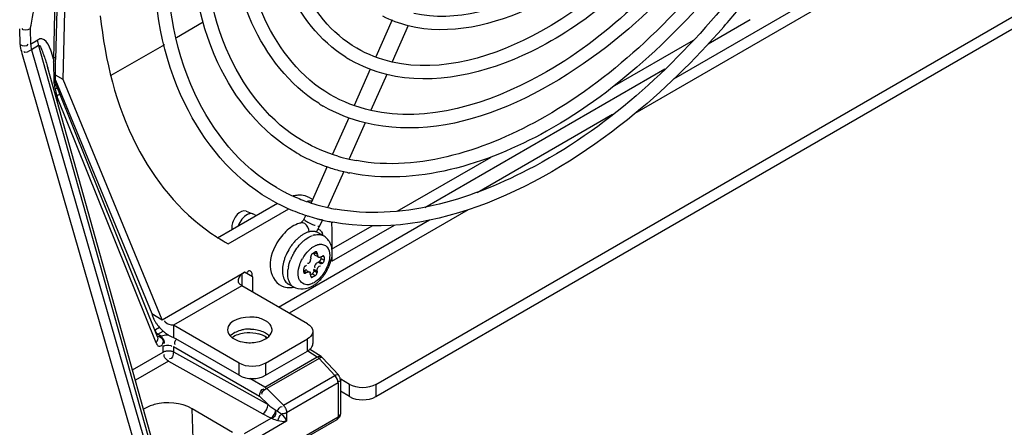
# Model space of a CAD drawing. Header units: inches. Extents: x 0 to 166, y 0 to 117.
# Tile 39 of 80: x 146.29 to 148.9, y 21.4 to 22.48. Entities that reach past the tile are written whole.
import ezdxf

# ---------------------------------------------------------------- set-up
doc = ezdxf.new("R2010")
doc.units = ezdxf.units.IN
doc.header["$LTSCALE"] = 9.105315
doc.header["$MEASUREMENT"] = 0
doc.layers.get('0').update_dxf_attribs({"linetype": 'CONTINUOUS'})

msp = doc.modelspace()

# ---------------------------------------------------------------- linework, layer by layer
at = {"color": 7, "linetype": 'CONTINUOUS'}
for p, q in [((146.4141, 23.8264), (146.3815, 22.3732)), ((146.4018, 22.3202), (146.4355, 23.8275)), ((146.4085, 23.8232), (146.3759, 22.3739)), ((147.23, 21.5125), (151.0578, 23.7225)), ((147.23, 21.4804), (151.0578, 23.6904)), ((149.8827, 23.3655), (147.9161, 22.2301)), ((148.0202, 22.3224), (149.7804, 23.3386)), ((146.7729, 22.4721), (146.7017, 22.431)), ((147.2733, 22.4782), (147.2302, 22.3807)), ((148.1109, 22.4149), (148.2223, 22.4792)), ((146.2874, 22.4132), (146.2862, 22.4544)), ((146.3141, 22.4541), (146.3152, 22.414)), ((147.3161, 22.463), (147.2736, 22.367)), ((146.3152, 22.414), (146.3347, 22.4253)), ((147.857, 22.3005), (148.0719, 22.4245)), ((146.2907, 22.393), (146.6023, 21.3142)), ((146.3358, 22.4105), (146.3176, 22.3993)), ((146.3176, 22.3993), (146.6292, 21.3205)), ((146.3358, 22.4105), (146.6399, 21.3271)), ((146.6696, 22.4124), (146.5281, 22.3307)), ((146.3759, 22.3739), (146.3762, 22.367)), ((147.163, 22.3718), (147.1618, 22.3725)), ((146.6459, 21.3346), (146.3604, 22.3516)), ((147.2155, 22.3476), (147.1729, 22.2515)), ((147.3601, 21.9814), (147.9961, 22.3486)), ((146.3779, 22.3125), (146.3763, 22.3122)), ((146.4018, 22.3202), (146.3812, 22.3321)), ((146.3812, 22.3188), (146.6363, 21.7002)), ((146.6641, 21.6841), (146.4018, 22.3202)), ((147.259, 22.334), (147.2168, 22.2389)), ((146.3791, 22.3026), (146.3775, 22.3019)), ((146.378, 22.3095), (146.3781, 22.3068)), ((146.3793, 22.2981), (146.3813, 22.2902)), ((146.3814, 22.295), (146.3797, 22.2943)), ((146.3829, 22.3074), (146.3816, 22.311)), ((146.3822, 22.2864), (146.3855, 22.2746)), ((146.3842, 22.3039), (146.3829, 22.3074)), ((146.3856, 22.2999), (146.3842, 22.3039)), ((146.6517, 21.6386), (146.3892, 22.2908)), ((146.3908, 22.2883), (146.3919, 22.2859)), ((146.3859, 22.2726), (146.6473, 21.6233)), ((146.3863, 22.2594), (146.3859, 22.2726)), ((147.0921, 22.2491), (147.0909, 22.2498)), ((147.1585, 22.2189), (147.1156, 22.1222)), ((147.4982, 22.021), (147.8575, 22.2284)), ((147.2022, 22.2059), (147.1597, 22.1099)), ((147.0215, 22.125), (147.02, 22.1259)), ((147.2867, 21.9712), (147.5356, 22.1149)), ((147.1011, 22.0895), (147.0587, 21.9937)), ((147.1451, 22.0769), (147.103, 21.9818)), ((146.9491, 22.0031), (146.9472, 22.0042)), ((146.9506, 22.0023), (146.9491, 22.0031)), ((147.055, 22.007), (147.0631, 22.0022)), ((146.8108, 21.9013), (146.9694, 21.9928)), ((146.8386, 21.8852), (146.9993, 21.978)), ((147.4747, 21.9752), (147.0003, 21.7014)), ((146.863, 21.9624), (146.86, 21.9589)), ((146.886, 21.9714), (146.904, 21.9642)), ((146.9055, 21.9635), (146.904, 21.9642)), ((146.912, 21.9597), (146.9055, 21.9635)), ((146.9725, 21.7175), (147.3724, 21.9483)), ((147.0442, 21.9609), (147.0395, 21.9504)), ((147.0883, 21.9488), (147.0809, 21.932)), ((147.0881, 21.9482), (147.0863, 21.9486)), ((147.047, 21.9441), (147.05, 21.9424)), ((147.0765, 21.9238), (147.0794, 21.9229)), ((147.0794, 21.9229), (147.0813, 21.922)), ((147.1122, 21.8705), (147.22, 21.9327)), ((147.1134, 21.839), (147.2795, 21.9349)), ((147.1134, 21.9233), (147.1134, 21.8664)), ((147.0915, 21.9063), (147.0776, 21.9143)), ((146.8306, 21.8897), (146.8386, 21.8852)), ((147.0577, 21.8478), (147.0575, 21.8453)), ((147.0577, 21.8478), (147.0577, 21.851)), ((147.0626, 21.8594), (147.0695, 21.8634)), ((147.0681, 21.861), (147.0744, 21.8574)), ((147.0693, 21.855), (147.0777, 21.8502)), ((147.0744, 21.8606), (147.072, 21.862)), ((147.0744, 21.8606), (147.0744, 21.8574)), ((147.0848, 21.8466), (147.0848, 21.8502)), ((147.0848, 21.8466), (147.0932, 21.8417)), ((147.0855, 21.851), (147.0883, 21.8526)), ((147.0932, 21.8498), (147.0908, 21.8512)), ((147.0932, 21.8498), (147.0932, 21.8417)), ((147.1134, 21.8589), (147.1134, 21.839)), ((147.0389, 21.8104), (147.0389, 21.8184)), ((147.0438, 21.8269), (147.0466, 21.8285)), ((147.0565, 21.8405), (147.0556, 21.8379)), ((147.0744, 21.8124), (147.066, 21.8172)), ((147.066, 21.814), (147.066, 21.8172)), ((147.0683, 21.8222), (147.0689, 21.8215)), ((147.0715, 21.8318), (147.0697, 21.8298)), ((147.0772, 21.8365), (147.0751, 21.8351)), ((147.0772, 21.8365), (147.08, 21.8381)), ((147.0772, 21.8365), (147.0855, 21.8317)), ((147.0883, 21.8333), (147.08, 21.8381)), ((147.0883, 21.8333), (147.0855, 21.8317)), ((146.6641, 21.6841), (146.882, 21.8099)), ((146.8751, 21.805), (146.8751, 21.7737)), ((146.882, 21.8099), (146.8788, 21.808)), ((146.9029, 21.7978), (146.882, 21.8099)), ((146.8881, 21.8085), (146.8863, 21.8061)), ((146.9029, 21.7978), (146.9029, 21.7576)), ((147.0466, 21.8092), (147.0403, 21.8128)), ((147.0413, 21.809), (147.0438, 21.8076)), ((147.0466, 21.8092), (147.0438, 21.8076)), ((147.0461, 21.8148), (147.0544, 21.81)), ((147.0555, 21.8052), (147.0548, 21.8037)), ((147.0577, 21.7995), (147.0577, 21.8028)), ((147.058, 21.8037), (147.0612, 21.8056)), ((147.0601, 21.7981), (147.0626, 21.7967)), ((147.0695, 21.8007), (147.0612, 21.8056)), ((147.0695, 21.8007), (147.0626, 21.7967)), ((147.066, 21.814), (147.0744, 21.8092)), ((147.0744, 21.8124), (147.0744, 21.8092)), ((146.8751, 21.7737), (146.6941, 21.6692)), ((147.0491, 21.6733), (146.8751, 21.7737)), ((147.0128, 21.7699), (146.9988, 21.778)), ((146.6363, 21.7002), (146.6641, 21.6841)), ((146.6457, 21.658), (146.6569, 21.6645)), ((146.8681, 21.5688), (146.6941, 21.6692)), ((146.6941, 21.6692), (146.6941, 21.6371)), ((146.6524, 21.646), (146.6663, 21.654)), ((146.6606, 21.6409), (146.6524, 21.646)), ((146.6606, 21.6409), (146.6659, 21.6424)), ((146.6873, 21.6399), (146.6941, 21.6371)), ((146.8681, 21.5367), (146.6941, 21.6371)), ((146.9377, 21.5688), (147.0491, 21.6331)), ((146.9394, 21.6379), (146.9378, 21.6352)), ((147.0534, 21.636), (147.0491, 21.6331)), ((147.0491, 21.6009), (147.0491, 21.6331)), ((147.0635, 21.6532), (147.0635, 21.621)), ((146.6473, 21.6233), (146.6485, 21.6207)), ((146.6666, 21.5985), (146.6666, 21.6146)), ((146.6941, 21.613), (146.9222, 21.4813)), ((146.6941, 21.613), (146.6941, 21.5987)), ((146.6965, 21.6205), (146.6971, 21.6194)), ((146.6971, 21.6194), (146.6978, 21.6186)), ((146.585, 21.5514), (146.6666, 21.5985)), ((146.6941, 21.5987), (146.9444, 21.4591)), ((146.9361, 21.5054), (147.0748, 21.5855)), ((146.9377, 21.5367), (147.0491, 21.6009)), ((147.0796, 21.5816), (146.9409, 21.5015)), ((147.0495, 21.6017), (147.0748, 21.5855)), ((147.0851, 21.5862), (147.0539, 21.6061)), ((147.0796, 21.5816), (147.1215, 21.5363)), ((147.0845, 21.5866), (147.0851, 21.5862)), ((147.0889, 21.583), (147.1307, 21.5378)), ((146.6804, 21.5745), (146.5928, 21.5239)), ((146.6804, 21.5745), (146.9307, 21.4349)), ((146.8681, 21.5367), (146.8681, 21.5688)), ((146.9377, 21.5688), (146.9377, 21.5367)), ((146.9361, 21.5054), (146.8959, 21.5287)), ((146.985, 21.4575), (147.1215, 21.5363)), ((147.1231, 21.5344), (147.1215, 21.5363)), ((147.1302, 21.5164), (146.9937, 21.4376)), ((147.1333, 21.5207), (147.1295, 21.5202)), ((147.1302, 21.5164), (147.1303, 21.4268)), ((147.136, 21.5245), (147.136, 21.4349)), ((147.1604, 21.5125), (147.1369, 21.5261)), ((147.1604, 21.4804), (147.1604, 21.5125)), ((147.23, 21.5125), (147.23, 21.4804)), ((146.9222, 21.4813), (146.9444, 21.4591)), ((146.9409, 21.5015), (146.985, 21.4575)), ((147.1604, 21.4804), (147.136, 21.4945)), ((146.7428, 21.4482), (146.7447, 21.3685)), ((146.8498, 21.3854), (146.7429, 21.4482)), ((146.9099, 21.2996), (147.1303, 21.4268)), ((146.972, 21.4393), (146.9686, 21.4415)), ((146.9746, 21.4376), (146.972, 21.4393)), ((146.9763, 21.4365), (146.9746, 21.4376)), ((146.9937, 21.4376), (146.9937, 21.415)), ((146.8823, 21.3827), (146.9531, 21.4236)), ((146.9082, 21.2936), (147.1272, 21.4201)), ((146.9937, 21.415), (146.9099, 21.3666)), ((147.1299, 21.422), (147.1272, 21.4201))]:
    msp.add_line(p, q, dxfattribs=at)
for points in [[(146.3812, 22.3154), (146.3814, 22.361), (146.3815, 22.3732)], [(146.3816, 22.311), (146.3816, 22.3112), (146.3814, 22.3118), (146.3813, 22.3129), (146.3812, 22.3147), (146.3812, 22.3154)], [(146.3781, 22.3068), (146.3781, 22.3055), (146.3783, 22.3042), (146.3784, 22.303), (146.3786, 22.3017), (146.3788, 22.3005), (146.379, 22.2993), (146.3793, 22.2981)], [(146.3892, 22.2908), (146.3874, 22.2954), (146.3856, 22.2999)], [(147.0626, 21.8594), (147.0617, 21.8588), (147.0609, 21.8581), (147.0602, 21.8573), (147.0595, 21.8564), (147.0589, 21.8554), (147.0584, 21.8544), (147.0581, 21.8533), (147.0578, 21.8521), (147.0577, 21.851)], [(147.073, 21.8638), (147.0728, 21.8639), (147.0721, 21.8641), (147.0713, 21.864), (147.0705, 21.8638), (147.0695, 21.8634)], [(147.0744, 21.8606), (147.0743, 21.8616), (147.0741, 21.8624), (147.0738, 21.863), (147.0733, 21.8635), (147.073, 21.8638)], [(147.0848, 21.8466), (147.0848, 21.8455), (147.0845, 21.8445), (147.0842, 21.8435), (147.0838, 21.8424), (147.0832, 21.8414)], [(147.0918, 21.8529), (147.0916, 21.853), (147.0909, 21.8532), (147.0901, 21.8532), (147.0893, 21.853), (147.0883, 21.8526)], [(147.0883, 21.8333), (147.0892, 21.8339), (147.09, 21.8346), (147.0907, 21.8354), (147.0914, 21.8363), (147.092, 21.8373), (147.0925, 21.8383), (147.0928, 21.8394), (147.0931, 21.8406), (147.0932, 21.8417)], [(147.0932, 21.8498), (147.0931, 21.8507), (147.0929, 21.8515), (147.0926, 21.8522), (147.0921, 21.8527), (147.0918, 21.8529)], [(147.0438, 21.8269), (147.0429, 21.8263), (147.0421, 21.8256), (147.0414, 21.8248), (147.0407, 21.8239), (147.0401, 21.8229), (147.0396, 21.8218), (147.0393, 21.8207), (147.039, 21.8196), (147.0389, 21.8184)], [(147.0832, 21.8414), (147.0825, 21.8404), (147.0818, 21.8396), (147.0809, 21.8388), (147.08, 21.8381)], [(147.0389, 21.8104), (147.039, 21.8094), (147.0392, 21.8087), (147.0395, 21.808), (147.04, 21.8075), (147.0403, 21.8072)], [(147.0403, 21.8072), (147.0405, 21.8071), (147.0412, 21.8069), (147.042, 21.807), (147.0428, 21.8072), (147.0438, 21.8076)], [(147.0577, 21.7995), (147.0578, 21.7986), (147.058, 21.7978), (147.0583, 21.7972), (147.0588, 21.7966), (147.0591, 21.7964)], [(147.0591, 21.7964), (147.0593, 21.7963), (147.06, 21.7961), (147.0608, 21.7961), (147.0616, 21.7963), (147.0626, 21.7967)], [(147.0644, 21.8088), (147.0637, 21.8079), (147.063, 21.807), (147.0621, 21.8063), (147.0612, 21.8056)], [(147.0654, 21.8109), (147.065, 21.8099), (147.0644, 21.8088)], [(147.066, 21.814), (147.066, 21.813), (147.0658, 21.8119), (147.0654, 21.8109)], [(147.0695, 21.8007), (147.0704, 21.8013), (147.0712, 21.802), (147.0719, 21.8028), (147.0726, 21.8037)], [(147.0726, 21.8037), (147.0732, 21.8047), (147.0737, 21.8058), (147.074, 21.8069), (147.0743, 21.808), (147.0744, 21.8092)], [(146.8751, 21.7737), (146.874, 21.7744), (146.8729, 21.7751), (146.8719, 21.776), (146.8709, 21.7769), (146.8699, 21.7779), (146.8689, 21.7789), (146.868, 21.7801), (146.8671, 21.7812), (146.8662, 21.7825)], [(146.6524, 21.646), (146.6512, 21.6469), (146.6501, 21.6479), (146.649, 21.6491), (146.6481, 21.6505), (146.6472, 21.652), (146.6466, 21.6535), (146.6461, 21.655), (146.6458, 21.6565), (146.6457, 21.658)], [(146.6565, 21.6399), (146.6569, 21.64), (146.6573, 21.6401), (146.6577, 21.6402), (146.6581, 21.6403), (146.6586, 21.6405), (146.659, 21.6406), (146.6595, 21.6407), (146.6601, 21.6408), (146.6606, 21.6409)], [(146.6666, 21.6146), (146.667, 21.6146), (146.6674, 21.6146), (146.6678, 21.6147), (146.6682, 21.6147), (146.6686, 21.6148), (146.6691, 21.6149), (146.6695, 21.615), (146.6699, 21.6151), (146.6704, 21.6153)], [(146.6666, 21.5985), (146.6679, 21.5992), (146.6692, 21.5998), (146.6706, 21.6003), (146.6721, 21.6008), (146.6737, 21.6011), (146.6753, 21.6014), (146.6769, 21.6017), (146.6786, 21.6018), (146.6803, 21.6019)], [(146.6803, 21.6019), (146.682, 21.6018), (146.6837, 21.6017), (146.6854, 21.6015), (146.687, 21.6012), (146.6886, 21.6009), (146.6902, 21.6004), (146.6916, 21.5999), (146.6929, 21.5993), (146.6941, 21.5987)], [(147.0748, 21.5855), (147.076, 21.5861), (147.0772, 21.5866), (147.0784, 21.587), (147.0795, 21.5872), (147.0806, 21.5873), (147.0817, 21.5873), (147.0827, 21.5872), (147.0837, 21.5869), (147.0845, 21.5866)], [(147.0796, 21.5816), (147.0791, 21.5821), (147.0786, 21.5826), (147.0781, 21.5831), (147.0775, 21.5836), (147.077, 21.584), (147.0765, 21.5844), (147.0759, 21.5848), (147.0754, 21.5852), (147.0748, 21.5855)], [(147.0881, 21.5836), (147.0875, 21.5838), (147.0868, 21.5839), (147.086, 21.5839), (147.0852, 21.5837), (147.0842, 21.5835), (147.0831, 21.5832), (147.082, 21.5828), (147.0809, 21.5822), (147.0796, 21.5816)], [(147.0889, 21.583), (147.0886, 21.5833), (147.0881, 21.5836)], [(147.1333, 21.5343), (147.1325, 21.5356), (147.1315, 21.5369), (147.1307, 21.5378)], [(147.136, 21.5244), (147.1359, 21.5263), (147.1356, 21.5281), (147.1352, 21.5297), (147.1347, 21.5313), (147.1341, 21.5329), (147.1333, 21.5343)], [(146.9361, 21.5054), (146.9366, 21.5051), (146.9372, 21.5047), (146.9377, 21.5043), (146.9383, 21.5039), (146.9388, 21.5035), (146.9393, 21.503), (146.9399, 21.5025), (146.9404, 21.502), (146.9409, 21.5015)], [(146.985, 21.4575), (146.9858, 21.4567), (146.9866, 21.4557), (146.9873, 21.4548), (146.988, 21.4538), (146.9887, 21.4528), (146.9894, 21.4517), (146.99, 21.4506), (146.9907, 21.4494), (146.9912, 21.4482)], [(146.9648, 21.4443), (146.9653, 21.444), (146.9657, 21.4437), (146.9661, 21.4434), (146.9665, 21.4431), (146.9669, 21.4428), (146.9673, 21.4425), (146.9678, 21.4421), (146.9682, 21.4418), (146.9686, 21.4415)], [(146.98, 21.4342), (146.9791, 21.4348), (146.9782, 21.4353), (146.9772, 21.4359), (146.9763, 21.4365)], [(146.9937, 21.4376), (146.9924, 21.4369), (146.991, 21.4363), (146.9895, 21.4357), (146.988, 21.4353), (146.9864, 21.4349), (146.9848, 21.4346), (146.9832, 21.4344), (146.9816, 21.4343), (146.98, 21.4342)], [(146.9912, 21.4482), (146.9917, 21.4469), (146.9922, 21.4457), (146.9926, 21.4445), (146.9929, 21.4434), (146.9932, 21.4423), (146.9934, 21.4412), (146.9936, 21.44), (146.9937, 21.4388), (146.9937, 21.4376)], [(146.9531, 21.4236), (146.9534, 21.4235), (146.9536, 21.4234), (146.9539, 21.4233), (146.9541, 21.4232), (146.9544, 21.4231), (146.9547, 21.423), (146.9549, 21.4229), (146.9551, 21.4228), (146.9554, 21.4226)]]:
    msp.add_lwpolyline(points, dxfattribs=at)
for centre, radius, start, end in [((146.4127, 23.9861), 2.314, 318.736, 320.2201), ((142.0543, 22.1877), 4.3256, 2.1915, 2.3762), ((147.3435, 22.6862), 0.3625, 237.8656, 239.9166), ((145.5242, 22.1149), 0.8691, 15.6403, 15.8072), ((143.7241, 22.2518), 2.6545, 1.8797, 2.1881), ((144.5863, 22.2794), 1.7919, 1.2004, 1.9015), ((145.0676, 22.2901), 1.3105, 0.849, 1.1744), ((147.7729, 22.642), 1.4354, 194.1854, 194.3437), ((146.5756, 22.3314), 0.1984, 196.6314, 197.243), ((147.2963, 22.6044), 0.4098, 237.9121, 239.9168), ((147.2472, 22.5196), 0.4546, 239.7319, 240.0128), ((147.249, 22.5229), 0.4583, 240.2382, 246.0494), ((147.2537, 22.5336), 0.47, 246.0634, 252.319), ((147.2593, 22.5521), 0.4539, 253.4148, 257.2854), ((147.2626, 22.5663), 0.4685, 257.2796, 259.6457), ((147.2585, 22.5487), 0.4859, 252.3152, 256.4714), ((147.2614, 22.5605), 0.498, 256.464, 258.4071), ((147.2012, 22.44), 0.4689, 239.9927, 243.4355), ((147.2008, 22.4393), 0.5036, 240.2106, 243.4385), ((147.203, 22.4435), 0.4729, 243.4383, 246.8974), ((147.2066, 22.4522), 0.4823, 246.9067, 251.7145), ((147.0296, 21.9628), 0.0509, 65.2175, 75.3201), ((147.0302, 21.964), 0.0496, 60.0028, 65.1831), ((147.2027, 22.4431), 0.5078, 243.4391, 246.0867), ((147.2068, 22.4525), 0.5181, 246.1021, 251.9411), ((147.0558, 21.9287), 0.0691, 90.5233, 96.1102), ((147.0557, 21.9353), 0.0625, 85.6278, 90.507), ((147.2099, 22.4618), 0.4925, 251.706, 253.3485), ((147.2112, 22.4661), 0.4969, 253.347, 253.9594), ((147.2136, 22.4749), 0.5061, 253.9685, 257.3351), ((147.2169, 22.4893), 0.5208, 257.3313, 259.5827), ((147.2097, 22.4613), 0.5274, 251.9278, 252.3546), ((147.2114, 22.4668), 0.5331, 252.3587, 254.915), ((147.2133, 22.4735), 0.54, 254.9117, 255.7961), ((147.2141, 22.4767), 0.5434, 255.7959, 256.4), ((147.2157, 22.4834), 0.5502, 256.5896, 258.4646), ((147.0471, 21.8732), 0.0689, 105.3824, 110.6429), ((147.0456, 21.8784), 0.0635, 102.3909, 105.3485), ((147.078, 21.9977), 0.0619, 238.2654, 240.0252), ((147.1328, 22.0961), 0.1746, 241.6881, 244.1302), ((147.0132, 21.9622), 0.0741, 324.7585, 328.8122), ((147.0139, 21.9618), 0.0733, 328.7849, 336.0689), ((147.2174, 22.4916), 0.5586, 258.4633, 259.5582), ((147.1036, 22.3623), 0.5457, 235.2989, 239.9829), ((147.0928, 21.8146), 0.1446, 146.0794, 150.7955), ((147.0966, 21.8179), 0.1097, 131.454, 136.4247), ((147.0879, 21.8277), 0.0966, 125.9826, 131.4754), ((147.1028, 21.8186), 0.0981, 126.9523, 131.5966), ((147.08, 21.8587), 0.0516, 105.0736, 109.6002), ((147.0146, 21.9612), 0.0724, 322.1255, 324.7573), ((147.0717, 21.8721), 0.0395, 45.4776, 59.9983), ((147.0706, 21.8708), 0.0412, 38.1731, 45.4719), ((147.0687, 21.8694), 0.0436, 31.0292, 38.1477), ((147.1145, 21.802), 0.1336, 149.7471, 158.5845), ((147.1162, 21.8011), 0.1355, 145.4676, 149.7794), ((147.1132, 21.8032), 0.1318, 141.0393, 145.4822), ((147.1053, 21.8096), 0.1217, 136.4285, 141.0544), ((147.1024, 21.8175), 0.0709, 126.9482, 130.0625), ((147.0992, 21.8218), 0.0655, 123.8134, 126.9498), ((147.1037, 21.8063), 0.122, 158.5948, 163.2738), ((147.1265, 21.7948), 0.1315, 154.3332, 158.7646), ((147.1299, 21.7932), 0.1353, 149.9904, 154.3468), ((147.1245, 21.7963), 0.1016, 146.3181, 151.2155), ((147.0293, 21.8487), 0.0285, 343.2734, 353.1139), ((147.0088, 21.8662), 0.1051, 342.1071, 347.454), ((147.0956, 21.8038), 0.0993, 168.4223, 172.6507), ((147.0922, 21.8123), 0.0285, 126.8862, 136.7268), ((146.9937, 21.8719), 0.1213, 327.5487, 332.2959), ((146.9952, 21.8711), 0.1195, 332.2841, 337.0904), ((147.001, 21.8687), 0.1133, 337.0777, 342.1068), ((147.004, 21.8634), 0.1079, 314.7576, 317.8162), ((146.9988, 21.8681), 0.1149, 317.8306, 322.7708), ((146.9949, 21.8711), 0.1198, 322.7572, 327.5506), ((147.0121, 21.801), 0.0266, 227.2465, 239.9789), ((147.0163, 21.8499), 0.0896, 306.7077, 309.4715), ((147.0121, 21.8549), 0.0961, 309.476, 312.5671), ((147.008, 21.8594), 0.1022, 312.5571, 314.7509), ((146.7201, 21.7242), 0.0874, 204.1702, 208.721), ((146.7374, 21.7347), 0.1076, 217.1557, 225.5198), ((146.8959, 21.5592), 0.1, 88.9388, 98.9031), ((146.7355, 21.7327), 0.1048, 225.5057, 229.853), ((146.7308, 21.7271), 0.0976, 229.8402, 234.4762), ((146.7265, 21.7211), 0.0902, 234.487, 239.4255), ((146.7223, 21.714), 0.0819, 239.4077, 244.7086), ((146.8947, 21.5672), 0.0918, 98.9248, 104.279), ((146.8948, 21.5483), 0.1009, 80.3524, 97.8775), ((146.896, 21.5553), 0.0937, 75.7174, 80.3392), ((146.9114, 21.5917), 0.054, 55.259, 58.7389), ((146.9352, 21.6572), 0.0198, 348.3186, 359.8492), ((146.6602, 21.6254), 0.00635, 329.966, 349.2143), ((146.896, 21.7247), 0.1016, 268.7848, 273.6821), ((147.0468, 21.621), 0.0166, 347.2606, 359.9459), ((147.0339, 21.6298), 0.0325, 311.0377, 314.2721), ((147.2896, 21.9121), 0.5695, 232.6842, 235.2275)]:
    msp.add_arc(centre, radius, start, end, dxfattribs=at)
for points, knots in [([(148.435, 23.7033), (148.435, 23.5302), (148.3459, 23.1696), (148.1104, 22.7785), (147.8546, 22.5245), (147.6087, 22.3577), (147.384, 22.3026), (147.2588, 22.3335)], [0, 0, 0, 0, 0.262274, 0.547639, 0.682591, 0.80445, 1, 1, 1, 1]), ([(148.3341, 23.645), (148.3341, 23.4953), (148.257, 23.1835), (148.0532, 22.8455), (147.8318, 22.6262), (147.6189, 22.4823), (147.4243, 22.4353), (147.316, 22.4626)], [0, 0, 0, 0, 0.262311, 0.547579, 0.682452, 0.804248, 1, 1, 1, 1]), ([(147.1795, 22.4032), (147.113, 22.4417), (146.9976, 22.5875), (146.9749, 22.7643), (146.9749, 22.8602)], [0, 0, 0, 0, 0.444871, 1, 1, 1, 1]), ([(148.012, 22.876), (147.918, 22.7524), (147.7263, 22.5582), (147.4418, 22.4699), (147.3305, 22.4955)], [0, 0, 0, 0, 0.576263, 1, 1, 1, 1]), ([(147.1507, 22.3792), (147.0818, 22.4224), (146.9651, 22.5743), (146.9401, 22.7568), (146.9395, 22.8544)], [0, 0, 0, 0, 0.454396, 1, 1, 1, 1]), ([(148.0692, 22.8129), (148.0114, 22.7365), (147.8879, 22.5995), (147.6384, 22.4097), (147.4037, 22.3367), (147.2733, 22.3665)], [0, 0, 0, 0, 0.303147, 0.576946, 1, 1, 1, 1]), ([(147.0786, 22.2572), (147.0005, 22.3061), (146.8681, 22.4785), (146.8398, 22.6857), (146.8393, 22.7966)], [0, 0, 0, 0, 0.453866, 1, 1, 1, 1]), ([(147.1086, 22.2804), (147.0325, 22.3245), (146.9006, 22.491), (146.8747, 22.6929), (146.8747, 22.8024)], [0, 0, 0, 0, 0.445424, 1, 1, 1, 1]), ([(146.3141, 22.4541), (146.3198, 22.4816), (146.3399, 22.5896), (146.3534, 22.6988), (146.3616, 22.7803)], [0, 0, 0, 0, 0.25541, 1, 1, 1, 1]), ([(147.0181, 22.127), (146.9274, 22.1799), (146.7714, 22.3744), (146.7389, 22.6115), (146.7383, 22.7383)], [0, 0, 0, 0, 0.452928, 1, 1, 1, 1]), ([(147.0376, 22.1566), (146.9518, 22.2062), (146.8031, 22.3936), (146.7738, 22.621), (146.7738, 22.7441)], [0, 0, 0, 0, 0.445841, 1, 1, 1, 1]), ([(148.126, 22.7503), (148.0602, 22.6629), (147.9193, 22.5061), (147.6343, 22.2884), (147.3658, 22.2044), (147.2166, 22.2383)], [0, 0, 0, 0, 0.302828, 0.576519, 1, 1, 1, 1]), ([(148.1457, 22.7177), (148.078, 22.6291), (147.8406, 22.3623), (147.4498, 22.145), (147.202, 22.2054)], [0, 0, 0, 0, 0.304307, 1, 1, 1, 1]), ([(146.9667, 22.0339), (146.8714, 22.089), (146.7061, 22.297), (146.6735, 22.5496), (146.6735, 22.6863)], [0, 0, 0, 0, 0.446183, 1, 1, 1, 1]), ([(148.1839, 22.6882), (148.1114, 22.5915), (147.9565, 22.4176), (147.6414, 22.1734), (147.3467, 22.0747), (147.1784, 22.1054)], [0, 0, 0, 0, 0.300849, 0.573833, 1, 1, 1, 1]), ([(146.9472, 22.0042), (146.85, 22.0609), (146.6817, 22.2659), (146.6418, 22.518), (146.6385, 22.653)], [0, 0, 0, 0, 0.45445, 1, 1, 1, 1]), ([(148.202, 22.6535), (148.1275, 22.5556), (147.9681, 22.3797), (147.6418, 22.132), (147.3352, 22.037), (147.1613, 22.0727)], [0, 0, 0, 0, 0.298396, 0.569548, 1, 1, 1, 1]), ([(148.1601, 22.5237), (148.0127, 22.3476), (147.7135, 22.0694), (147.2932, 21.9457), (147.1227, 21.9771)], [0, 0, 0, 0, 0.569878, 1, 1, 1, 1]), ([(146.4999, 22.4893), (146.5124, 22.3711), (146.5646, 22.1515), (146.7095, 21.9714), (146.7929, 21.9136)], [0, 0, 0, 0, 0.539534, 1, 1, 1, 1]), ([(148.1521, 22.4599), (148.0741, 22.3711), (147.7995, 22.0994), (147.3871, 21.8923), (147.1161, 21.9422)], [0, 0, 0, 0, 0.300202, 1, 1, 1, 1]), ([(146.3334, 22.4249), (146.3335, 22.4225), (146.334, 22.4177), (146.3351, 22.4129), (146.3358, 22.4105)], [0, 0, 0, 0, 0.481765, 1, 1, 1, 1]), ([(146.3639, 22.4085), (146.3597, 22.4166), (146.3515, 22.4309), (146.3373, 22.4275), (146.3347, 22.4253)], [0, 0, 0, 0, 0.728029, 1, 1, 1, 1]), ([(146.3152, 22.4137), (146.3152, 22.4114), (146.3158, 22.4065), (146.3169, 22.4017), (146.3176, 22.3993)], [0, 0, 0, 0, 0.481778, 1, 1, 1, 1]), ([(146.3358, 22.4105), (146.3405, 22.412), (146.3451, 22.396), (146.3528, 22.3796), (146.3574, 22.3623), (146.3604, 22.3516)], [0, 0, 0, 0, 0.23241, 0.480275, 1, 1, 1, 1]), ([(146.3685, 22.3983), (146.3678, 22.4), (146.3664, 22.4035), (146.3647, 22.4069), (146.3639, 22.4085)], [0, 0, 0, 0, 0.505319, 1, 1, 1, 1]), ([(146.3828, 22.3814), (146.3828, 22.3804), (146.3804, 22.3776), (146.3772, 22.3777), (146.3751, 22.3776)], [0, 0, 0, 0, 0.337854, 1, 1, 1, 1]), ([(146.381, 22.314), (146.3806, 22.3136), (146.3796, 22.313), (146.3785, 22.3127), (146.3779, 22.3125)], [0, 0, 0, 0, 0.430998, 1, 1, 1, 1]), ([(146.3819, 22.3153), (146.3819, 22.315), (146.3816, 22.3145), (146.3812, 22.3141), (146.381, 22.314)], [0, 0, 0, 0, 0.465777, 1, 1, 1, 1]), ([(146.3823, 22.3113), (146.3826, 22.3107), (146.3831, 22.3095), (146.3832, 22.3082), (146.3831, 22.3076)], [0, 0, 0, 0, 0.513629, 1, 1, 1, 1]), ([(146.3831, 22.3076), (146.383, 22.3067), (146.3821, 22.3045), (146.3802, 22.3032), (146.3791, 22.3026)], [0, 0, 0, 0, 0.42838, 1, 1, 1, 1]), ([(146.3847, 22.2974), (146.3843, 22.297), (146.3832, 22.296), (146.382, 22.2953), (146.3814, 22.295)], [0, 0, 0, 0, 0.450866, 1, 1, 1, 1]), ([(146.3848, 22.3042), (146.3854, 22.3032), (146.3863, 22.3008), (146.3854, 22.2984), (146.3847, 22.2974)], [0, 0, 0, 0, 0.503594, 1, 1, 1, 1]), ([(146.3919, 22.2859), (146.3924, 22.2844), (146.3917, 22.2797), (146.3873, 22.2781), (146.385, 22.2775)], [0, 0, 0, 0, 0.398128, 1, 1, 1, 1]), ([(147.0237, 22.0137), (147.0216, 22.0136), (147.0174, 22.0132), (147.0132, 22.0124), (147.0111, 22.0119)], [0, 0, 0, 0, 0.490789, 1, 1, 1, 1]), ([(146.904, 21.9642), (146.9019, 21.965), (146.8968, 21.9655), (146.8921, 21.9639), (146.8897, 21.9627)], [0, 0, 0, 0, 0.458498, 1, 1, 1, 1]), ([(147.0395, 21.9504), (147.0388, 21.9487), (147.0367, 21.9459), (147.0343, 21.9434), (147.0332, 21.9422)], [0, 0, 0, 0, 0.525359, 1, 1, 1, 1]), ([(147.0395, 21.9504), (147.0392, 21.9496), (147.0421, 21.9473), (147.0438, 21.946), (147.0454, 21.945)], [0, 0, 0, 0, 0.30833, 1, 1, 1, 1]), ([(146.8482, 21.9293), (146.8482, 21.9283), (146.8483, 21.9263), (146.8487, 21.9243), (146.849, 21.9233)], [0, 0, 0, 0, 0.514846, 1, 1, 1, 1]), ([(147.0332, 21.9422), (147.0327, 21.9418), (147.0318, 21.9417), (147.0319, 21.9404), (147.032, 21.9404)], [0, 0, 0, 0, 0.830341, 1, 1, 1, 1]), ([(147.0416, 21.9387), (147.0401, 21.9396), (147.037, 21.9407), (147.0336, 21.9406), (147.032, 21.9403)], [0, 0, 0, 0, 0.508255, 1, 1, 1, 1]), ([(147.0566, 21.939), (147.0593, 21.9378), (147.063, 21.9366), (147.068, 21.9337), (147.0693, 21.9346)], [0, 0, 0, 0, 0.65532, 1, 1, 1, 1]), ([(147.0762, 21.932), (147.0772, 21.9318), (147.0789, 21.9315), (147.0806, 21.9314), (147.0813, 21.9315)], [0, 0, 0, 0, 0.572517, 1, 1, 1, 1]), ([(147.0813, 21.922), (147.0824, 21.9214), (147.0844, 21.9197), (147.086, 21.9176), (147.0866, 21.9164)], [0, 0, 0, 0, 0.500747, 1, 1, 1, 1]), ([(147.0384, 21.9106), (147.0372, 21.9099), (147.0348, 21.9084), (147.0324, 21.9067), (147.0312, 21.9059)], [0, 0, 0, 0, 0.492369, 1, 1, 1, 1]), ([(147.0456, 21.9142), (147.0444, 21.9136), (147.042, 21.9125), (147.0396, 21.9112), (147.0384, 21.9106)], [0, 0, 0, 0, 0.491355, 1, 1, 1, 1]), ([(147.0529, 21.9166), (147.0517, 21.9163), (147.0492, 21.9156), (147.0468, 21.9147), (147.0456, 21.9142)], [0, 0, 0, 0, 0.490599, 1, 1, 1, 1]), ([(147.0597, 21.9179), (147.0586, 21.9178), (147.0563, 21.9174), (147.054, 21.9169), (147.0529, 21.9166)], [0, 0, 0, 0, 0.49072, 1, 1, 1, 1]), ([(147.0661, 21.9179), (147.0651, 21.918), (147.0629, 21.9181), (147.0608, 21.918), (147.0597, 21.9179)], [0, 0, 0, 0, 0.491911, 1, 1, 1, 1]), ([(147.0718, 21.9168), (147.0708, 21.9171), (147.069, 21.9175), (147.0671, 21.9178), (147.0661, 21.9179)], [0, 0, 0, 0, 0.494583, 1, 1, 1, 1]), ([(147.0665, 21.9085), (147.0688, 21.9091), (147.0733, 21.91), (147.0778, 21.9101), (147.08, 21.9099)], [0, 0, 0, 0, 0.517887, 1, 1, 1, 1]), ([(147.0776, 21.9143), (147.0767, 21.9149), (147.0748, 21.9158), (147.0728, 21.9165), (147.0718, 21.9168)], [0, 0, 0, 0, 0.497553, 1, 1, 1, 1]), ([(147.08, 21.9099), (147.081, 21.9098), (147.083, 21.9095), (147.085, 21.909), (147.086, 21.9087)], [0, 0, 0, 0, 0.505771, 1, 1, 1, 1]), ([(147.086, 21.9087), (147.087, 21.9084), (147.0889, 21.9077), (147.0906, 21.9068), (147.0915, 21.9063)], [0, 0, 0, 0, 0.502188, 1, 1, 1, 1]), ([(147.0866, 21.9164), (147.0872, 21.9152), (147.0882, 21.9125), (147.0884, 21.9096), (147.0882, 21.9082)], [0, 0, 0, 0, 0.492284, 1, 1, 1, 1]), ([(147.0902, 21.9086), (147.0897, 21.9099), (147.0887, 21.9126), (147.0874, 21.9152), (147.0867, 21.9165)], [0, 0, 0, 0, 0.50199, 1, 1, 1, 1]), ([(146.9666, 21.8851), (146.9553, 21.8647), (146.9386, 21.8215), (146.9678, 21.776), (146.9866, 21.7708)], [0, 0, 0, 0, 0.545428, 1, 1, 1, 1]), ([(147.0627, 21.8762), (147.0637, 21.8769), (147.0658, 21.8782), (147.068, 21.8794), (147.069, 21.8799)], [0, 0, 0, 0, 0.509372, 1, 1, 1, 1]), ([(147.069, 21.8799), (147.0701, 21.8804), (147.0721, 21.8813), (147.0741, 21.8821), (147.0752, 21.8824)], [0, 0, 0, 0, 0.510434, 1, 1, 1, 1]), ([(147.0752, 21.8824), (147.0762, 21.8827), (147.0781, 21.8832), (147.0801, 21.8836), (147.0811, 21.8837)], [0, 0, 0, 0, 0.510627, 1, 1, 1, 1]), ([(147.0811, 21.8837), (147.0878, 21.8846), (147.1048, 21.8792), (147.1078, 21.8622), (147.1078, 21.8542)], [0, 0, 0, 0, 0.458219, 1, 1, 1, 1]), ([(147.1123, 21.8754), (147.1127, 21.8733), (147.1134, 21.8689), (147.1136, 21.8645), (147.1136, 21.8622)], [0, 0, 0, 0, 0.494462, 1, 1, 1, 1]), ([(147.066, 21.8622), (147.066, 21.8615), (147.0661, 21.8601), (147.0664, 21.8587), (147.0666, 21.858)], [0, 0, 0, 0, 0.49563, 1, 1, 1, 1]), ([(147.0666, 21.858), (147.0668, 21.8572), (147.0673, 21.8558), (147.0683, 21.8546), (147.0688, 21.8542)], [0, 0, 0, 0, 0.549104, 1, 1, 1, 1]), ([(147.0772, 21.8494), (147.0764, 21.8498), (147.0752, 21.8526), (147.0766, 21.8549), (147.0773, 21.8564)], [0, 0, 0, 0, 0.343148, 1, 1, 1, 1]), ([(147.0855, 21.851), (147.0842, 21.8502), (147.0815, 21.8491), (147.0784, 21.8488), (147.0772, 21.8494)], [0, 0, 0, 0, 0.548025, 1, 1, 1, 1]), ([(147.1078, 21.8542), (147.1078, 21.8529), (147.1077, 21.8503), (147.1075, 21.8477), (147.1073, 21.8464)], [0, 0, 0, 0, 0.489985, 1, 1, 1, 1]), ([(146.9831, 21.823), (146.9829, 21.8215), (146.9826, 21.8185), (146.9825, 21.8155), (146.9825, 21.814)], [0, 0, 0, 0, 0.508713, 1, 1, 1, 1]), ([(146.9965, 21.806), (146.9965, 21.8077), (146.9966, 21.8112), (146.9969, 21.8147), (146.9972, 21.8165)], [0, 0, 0, 0, 0.490103, 1, 1, 1, 1]), ([(147.0466, 21.8156), (147.0459, 21.816), (147.0436, 21.816), (147.0422, 21.8143), (147.0414, 21.8133)], [0, 0, 0, 0, 0.37107, 1, 1, 1, 1]), ([(147.0521, 21.8334), (147.0517, 21.8332), (147.0506, 21.8328), (147.0494, 21.8329), (147.0488, 21.8331)], [0, 0, 0, 0, 0.482326, 1, 1, 1, 1]), ([(147.0556, 21.8379), (147.0552, 21.837), (147.0543, 21.8353), (147.0529, 21.8339), (147.0521, 21.8334)], [0, 0, 0, 0, 0.538363, 1, 1, 1, 1]), ([(147.1005, 21.8228), (147.0938, 21.8076), (147.0803, 21.7892), (147.0613, 21.7792), (147.0569, 21.7778)], [0, 0, 0, 0, 0.783344, 1, 1, 1, 1]), ([(147.0697, 21.8298), (147.0688, 21.8286), (147.0673, 21.8263), (147.0676, 21.8232), (147.0683, 21.8222)], [0, 0, 0, 0, 0.55234, 1, 1, 1, 1]), ([(146.8657, 21.7923), (146.8652, 21.7907), (146.8644, 21.7873), (146.8653, 21.7839), (146.8662, 21.7825)], [0, 0, 0, 0, 0.516423, 1, 1, 1, 1]), ([(146.8977, 21.8128), (146.8965, 21.8136), (146.8921, 21.8136), (146.8895, 21.8104), (146.8881, 21.8085)], [0, 0, 0, 0, 0.37107, 1, 1, 1, 1]), ([(146.9845, 21.7982), (146.9848, 21.7971), (146.9855, 21.7949), (146.9864, 21.7928), (146.9868, 21.7917)], [0, 0, 0, 0, 0.50921, 1, 1, 1, 1]), ([(146.9868, 21.7917), (146.9877, 21.7898), (146.9898, 21.7861), (146.9926, 21.7828), (146.9941, 21.7815)], [0, 0, 0, 0, 0.514455, 1, 1, 1, 1]), ([(146.9969, 21.7979), (146.9968, 21.7992), (146.9965, 21.8019), (146.9965, 21.8046), (146.9965, 21.806)], [0, 0, 0, 0, 0.492012, 1, 1, 1, 1]), ([(147.0248, 21.7987), (147.0246, 21.7999), (147.0244, 21.8023), (147.0243, 21.8047), (147.0243, 21.806)], [0, 0, 0, 0, 0.490422, 1, 1, 1, 1]), ([(147.0263, 21.7925), (147.0259, 21.7935), (147.0254, 21.7956), (147.025, 21.7977), (147.0248, 21.7987)], [0, 0, 0, 0, 0.48977, 1, 1, 1, 1]), ([(147.0466, 21.8092), (147.0479, 21.81), (147.0506, 21.8111), (147.0537, 21.8114), (147.0549, 21.8108)], [0, 0, 0, 0, 0.548025, 1, 1, 1, 1]), ([(147.0549, 21.8108), (147.0553, 21.8106), (147.056, 21.8099), (147.0562, 21.8089), (147.0562, 21.8083)], [0, 0, 0, 0, 0.456418, 1, 1, 1, 1]), ([(147.0562, 21.8083), (147.0562, 21.8079), (147.056, 21.8068), (147.0557, 21.8058), (147.0555, 21.8052)], [0, 0, 0, 0, 0.436081, 1, 1, 1, 1]), ([(147.0034, 21.7691), (147.005, 21.7692), (147.0081, 21.7695), (147.0111, 21.77), (147.0126, 21.7704)], [0, 0, 0, 0, 0.498543, 1, 1, 1, 1]), ([(147.0569, 21.7778), (147.0559, 21.7774), (147.054, 21.7769), (147.052, 21.7765), (147.051, 21.7764)], [0, 0, 0, 0, 0.510627, 1, 1, 1, 1]), ([(147.0699, 21.778), (147.0686, 21.7771), (147.0661, 21.7753), (147.0635, 21.7737), (147.0621, 21.7729)], [0, 0, 0, 0, 0.504043, 1, 1, 1, 1]), ([(146.6363, 21.7002), (146.6368, 21.6982), (146.638, 21.6942), (146.6395, 21.6904), (146.6404, 21.6884)], [0, 0, 0, 0, 0.478352, 1, 1, 1, 1]), ([(146.9377, 21.6813), (146.9286, 21.6866), (146.8957, 21.6971), (146.8369, 21.6833), (146.8369, 21.6573)], [0, 0, 0, 0, 0.288309, 1, 1, 1, 1]), ([(146.6435, 21.6822), (146.6447, 21.68), (146.6472, 21.6758), (146.6501, 21.6717), (146.6516, 21.6697)], [0, 0, 0, 0, 0.49047, 1, 1, 1, 1]), ([(146.6941, 21.6692), (146.6861, 21.67), (146.6776, 21.6701), (146.6699, 21.6799), (146.6705, 21.6807)], [0, 0, 0, 0, 0.885143, 1, 1, 1, 1]), ([(146.9437, 21.6772), (146.9428, 21.678), (146.9408, 21.6794), (146.9388, 21.6807), (146.9377, 21.6813)], [0, 0, 0, 0, 0.490421, 1, 1, 1, 1]), ([(146.955, 21.6571), (146.955, 21.6582), (146.9548, 21.6603), (146.9543, 21.6624), (146.954, 21.6634)], [0, 0, 0, 0, 0.495847, 1, 1, 1, 1]), ([(146.6524, 21.646), (146.6519, 21.6457), (146.6509, 21.6452), (146.6498, 21.6449), (146.6493, 21.6447)], [0, 0, 0, 0, 0.512612, 1, 1, 1, 1]), ([(146.6565, 21.6399), (146.6556, 21.6396), (146.6538, 21.6394), (146.652, 21.6397), (146.6512, 21.64)], [0, 0, 0, 0, 0.517213, 1, 1, 1, 1]), ([(146.6606, 21.6409), (146.6623, 21.6392), (146.6654, 21.635), (146.6679, 21.6304), (146.6686, 21.6278)], [0, 0, 0, 0, 0.472261, 1, 1, 1, 1]), ([(146.6659, 21.6424), (146.6681, 21.6429), (146.6728, 21.6437), (146.6776, 21.6439), (146.68, 21.6439)], [0, 0, 0, 0, 0.493508, 1, 1, 1, 1]), ([(146.8482, 21.6372), (146.8491, 21.6364), (146.8511, 21.635), (146.8531, 21.6337), (146.8542, 21.6331)], [0, 0, 0, 0, 0.490421, 1, 1, 1, 1]), ([(146.9025, 21.6233), (146.9089, 21.6237), (146.9285, 21.6266), (146.9517, 21.6393), (146.9546, 21.6532)], [0, 0, 0, 0, 0.310859, 1, 1, 1, 1]), ([(146.9306, 21.6526), (146.9319, 21.6521), (146.9343, 21.651), (146.9366, 21.6498), (146.9377, 21.6492)], [0, 0, 0, 0, 0.51007, 1, 1, 1, 1]), ([(146.9377, 21.6492), (146.9396, 21.648), (146.9433, 21.6456), (146.9465, 21.6427), (146.9479, 21.6412)], [0, 0, 0, 0, 0.518825, 1, 1, 1, 1]), ([(146.6485, 21.6207), (146.6498, 21.6179), (146.6545, 21.6107), (146.6624, 21.6157), (146.665, 21.6184)], [0, 0, 0, 0, 0.445666, 1, 1, 1, 1]), ([(146.6657, 21.6222), (146.6655, 21.6218), (146.6649, 21.621), (146.6642, 21.6204), (146.6638, 21.6201)], [0, 0, 0, 0, 0.475568, 1, 1, 1, 1]), ([(146.6689, 21.6227), (146.6688, 21.6224), (146.6685, 21.6218), (146.6681, 21.6212), (146.6679, 21.6209)], [0, 0, 0, 0, 0.499941, 1, 1, 1, 1]), ([(146.6686, 21.6278), (146.6689, 21.6269), (146.6692, 21.6252), (146.6691, 21.6235), (146.6689, 21.6227)], [0, 0, 0, 0, 0.534946, 1, 1, 1, 1]), ([(146.7024, 21.6326), (146.7005, 21.6308), (146.6975, 21.6275), (146.6958, 21.6224), (146.6965, 21.6205)], [0, 0, 0, 0, 0.563073, 1, 1, 1, 1]), ([(147.0566, 21.6066), (147.0582, 21.6081), (147.0609, 21.6114), (147.0626, 21.6154), (147.0631, 21.6174)], [0, 0, 0, 0, 0.525809, 1, 1, 1, 1]), ([(147.0491, 21.6009), (147.0502, 21.6016), (147.0523, 21.603), (147.0543, 21.6045), (147.0553, 21.6053)], [0, 0, 0, 0, 0.512592, 1, 1, 1, 1]), ([(147.0889, 21.5829), (147.0883, 21.5836), (147.0871, 21.5848), (147.0858, 21.5858), (147.0851, 21.5862)], [0, 0, 0, 0, 0.505925, 1, 1, 1, 1]), ([(147.1215, 21.5363), (147.1236, 21.5375), (147.1255, 21.5397), (147.1313, 21.539), (147.1311, 21.538)], [0, 0, 0, 0, 0.699574, 1, 1, 1, 1]), ([(147.1371, 21.5244), (147.1372, 21.5237), (147.1363, 21.5217), (147.1344, 21.521), (147.1333, 21.5207)], [0, 0, 0, 0, 0.403863, 1, 1, 1, 1]), ([(146.7429, 21.4482), (146.714, 21.4652), (146.6641, 21.4687), (146.623, 21.4525), (146.6143, 21.4469)], [0, 0, 0, 0, 0.762732, 1, 1, 1, 1]), ([(147.1303, 21.4268), (147.1303, 21.4255), (147.1297, 21.423), (147.1279, 21.4212), (147.1269, 21.4206)], [0, 0, 0, 0, 0.526351, 1, 1, 1, 1]), ([(147.136, 21.4349), (147.136, 21.4324), (147.1347, 21.4276), (147.1317, 21.4236), (147.1299, 21.422)], [0, 0, 0, 0, 0.497954, 1, 1, 1, 1]), ([(147.1303, 21.4268), (147.132, 21.4278), (147.1348, 21.43), (147.1372, 21.4332), (147.1372, 21.4349)], [0, 0, 0, 0, 0.552827, 1, 1, 1, 1])]:
    msp.add_open_spline(points, degree=3, knots=knots, dxfattribs=at)
for points in [[(147.316, 22.4626), (147.2927, 22.4684), (147.27, 22.4769), (147.2486, 22.4877)], [(146.3141, 22.4541), (146.3075, 22.4512), (146.2941, 22.4482), (146.2926, 22.4552)], [(146.2874, 22.4132), (146.2935, 22.4096), (146.3074, 22.407), (146.3088, 22.414)], [(146.2874, 22.4132), (146.2875, 22.4064), (146.2884, 22.3993), (146.2917, 22.3934)], [(146.3176, 22.3993), (146.3116, 22.3956), (146.2985, 22.3879), (146.2969, 22.3947)], [(146.3759, 22.3739), (146.3739, 22.3821), (146.3716, 22.3904), (146.3685, 22.3983)], [(147.2733, 22.3665), (147.2406, 22.374), (147.2086, 22.3863), (147.1795, 22.4032)], [(147.2588, 22.3335), (147.2254, 22.3418), (147.1928, 22.3547), (147.163, 22.3718)], [(147.2166, 22.2383), (147.1789, 22.2469), (147.142, 22.2611), (147.1086, 22.2804)], [(147.202, 22.2054), (147.1637, 22.2147), (147.1263, 22.2294), (147.0921, 22.2491)], [(147.1298, 22.1171), (147.0977, 22.1266), (147.0665, 22.1399), (147.0376, 22.1566)], [(147.0425, 22.012), (147.0364, 22.0136), (147.03, 22.0141), (147.0237, 22.0137)], [(146.886, 21.9714), (146.8784, 21.9746), (146.8685, 21.9685), (146.863, 21.9624)], [(146.86, 21.9589), (146.8536, 21.9504), (146.8482, 21.9399), (146.8482, 21.9293)], [(146.8897, 21.9627), (146.8783, 21.9571), (146.8698, 21.945), (146.8656, 21.933)], [(147.0228, 21.9377), (147.0095, 21.9327), (146.9975, 21.9238), (146.9876, 21.9136)], [(147.0535, 21.9167), (147.0531, 21.925), (147.0488, 21.9346), (147.0416, 21.9387)], [(147.1118, 21.9434), (147.1129, 21.9368), (147.1134, 21.93), (147.1134, 21.9233)], [(146.9876, 21.9136), (146.9822, 21.9079), (146.9773, 21.9017), (146.9729, 21.8952)], [(147.0439, 21.8969), (147.0496, 21.9012), (147.0559, 21.9049), (147.0626, 21.9073)], [(147.0128, 21.8608), (147.0194, 21.8723), (147.0278, 21.8831), (147.0377, 21.8919)], [(147.04, 21.8527), (147.0447, 21.8597), (147.0503, 21.8663), (147.0568, 21.8717)], [(147.1061, 21.8918), (147.1091, 21.8868), (147.1112, 21.8812), (147.1123, 21.8754)], [(146.9984, 21.8237), (146.9997, 21.8301), (147.0016, 21.8364), (147.0039, 21.8424)], [(147.0285, 21.8294), (147.0303, 21.8349), (147.0327, 21.8402), (147.0355, 21.8453)], [(147.1073, 21.8464), (147.1063, 21.8383), (147.1038, 21.8303), (147.1005, 21.8228)], [(147.1136, 21.8622), (147.1136, 21.8559), (147.1128, 21.8495), (147.1114, 21.8433)], [(146.9869, 21.8414), (146.9851, 21.8354), (146.9837, 21.8292), (146.9831, 21.823)], [(147.0243, 21.806), (147.0243, 21.8139), (147.0259, 21.8219), (147.0285, 21.8294)], [(147.0744, 21.8124), (147.0744, 21.8181), (147.0778, 21.8288), (147.0833, 21.827)], [(146.8788, 21.808), (146.8731, 21.8043), (146.8679, 21.7988), (146.8657, 21.7923)], [(146.9029, 21.7978), (146.9029, 21.8031), (146.9021, 21.81), (146.8977, 21.8128)], [(146.9825, 21.814), (146.9825, 21.8087), (146.9831, 21.8033), (146.9845, 21.7982)], [(147.0128, 21.7699), (147.0035, 21.7753), (146.9982, 21.7872), (146.9969, 21.7979)], [(147.051, 21.7764), (147.0413, 21.7751), (147.0293, 21.7832), (147.0263, 21.7925)], [(146.9866, 21.7708), (146.992, 21.7693), (146.9978, 21.7687), (147.0034, 21.7691)], [(147.0621, 21.7729), (147.0479, 21.7647), (147.027, 21.7617), (147.0128, 21.7699)], [(146.8977, 21.6591), (146.9036, 21.659), (146.9094, 21.6584), (146.9152, 21.6573)], [(146.954, 21.6634), (146.9523, 21.6689), (146.9482, 21.6736), (146.9437, 21.6772)], [(147.0491, 21.6733), (147.0562, 21.6691), (147.0635, 21.6614), (147.0635, 21.6532)], [(146.6473, 21.6233), (146.651, 21.627), (146.6562, 21.636), (146.6515, 21.6384)], [(146.6565, 21.6399), (146.6617, 21.6366), (146.6676, 21.6303), (146.6665, 21.6242)], [(146.8369, 21.6573), (146.8369, 21.6496), (146.8422, 21.6419), (146.8482, 21.6372)], [(146.8439, 21.6411), (146.8511, 21.6489), (146.8617, 21.6536), (146.872, 21.6562)], [(146.8809, 21.6482), (146.8697, 21.6467), (146.8583, 21.6431), (146.8491, 21.6366)], [(146.8542, 21.6331), (146.8611, 21.6291), (146.8688, 21.6266), (146.8766, 21.625)], [(146.9152, 21.6573), (146.9205, 21.6562), (146.9257, 21.6547), (146.9306, 21.6526)], [(146.9395, 21.6379), (146.9332, 21.6417), (146.9262, 21.6444), (146.9191, 21.6462)], [(147.0635, 21.6532), (147.0635, 21.6465), (147.0587, 21.64), (147.0534, 21.636)], [(146.6704, 21.6153), (146.6764, 21.6173), (146.6877, 21.6188), (146.6892, 21.6127)], [(146.8766, 21.625), (146.8822, 21.6238), (146.888, 21.6232), (146.8938, 21.6231)], [(146.6804, 21.5745), (146.6743, 21.5781), (146.6649, 21.5885), (146.6702, 21.5932)], [(146.6941, 21.5987), (146.694, 21.5915), (146.69, 21.578), (146.6831, 21.5801)], [(146.9377, 21.5688), (146.9176, 21.5572), (146.8882, 21.5572), (146.8681, 21.5688)], [(146.8681, 21.5367), (146.8882, 21.5251), (146.9176, 21.5251), (146.9377, 21.5367)], [(147.1302, 21.5164), (147.1302, 21.5228), (147.1271, 21.5293), (147.1231, 21.5344)], [(146.9222, 21.4813), (146.9224, 21.4888), (146.9266, 21.5026), (146.9338, 21.5007)], [(147.23, 21.5125), (147.2099, 21.5009), (147.1805, 21.5009), (147.1604, 21.5125)], [(146.9409, 21.5015), (146.9353, 21.4981), (146.9229, 21.4913), (146.9278, 21.487)], [(147.1604, 21.4804), (147.1805, 21.4688), (147.2099, 21.4688), (147.23, 21.4804)], [(146.9307, 21.4349), (146.9387, 21.4397), (146.9443, 21.4499), (146.9444, 21.4591)], [(146.9686, 21.4415), (146.972, 21.4466), (146.9759, 21.4546), (146.9821, 21.4541)], [(146.9307, 21.4349), (146.9381, 21.4308), (146.9455, 21.4267), (146.9535, 21.424)], [(146.9531, 21.4236), (146.9595, 21.4284), (146.9635, 21.4365), (146.9648, 21.4443)], [(146.9554, 21.4226), (146.9604, 21.4263), (146.9669, 21.4321), (146.9655, 21.4382)], [(146.9702, 21.4173), (146.9723, 21.4235), (146.9757, 21.4293), (146.98, 21.4342)], [(146.98, 21.4342), (146.9845, 21.4289), (146.9916, 21.4235), (146.9913, 21.4165)], [(146.9554, 21.4226), (146.9601, 21.4202), (146.9651, 21.4183), (146.9702, 21.4173)], [(146.9702, 21.4173), (146.9771, 21.4161), (146.9853, 21.4127), (146.9912, 21.4164)]]:
    msp.add_open_spline(points, degree=3, dxfattribs=at)

doc.saveas('drawing.dxf')
